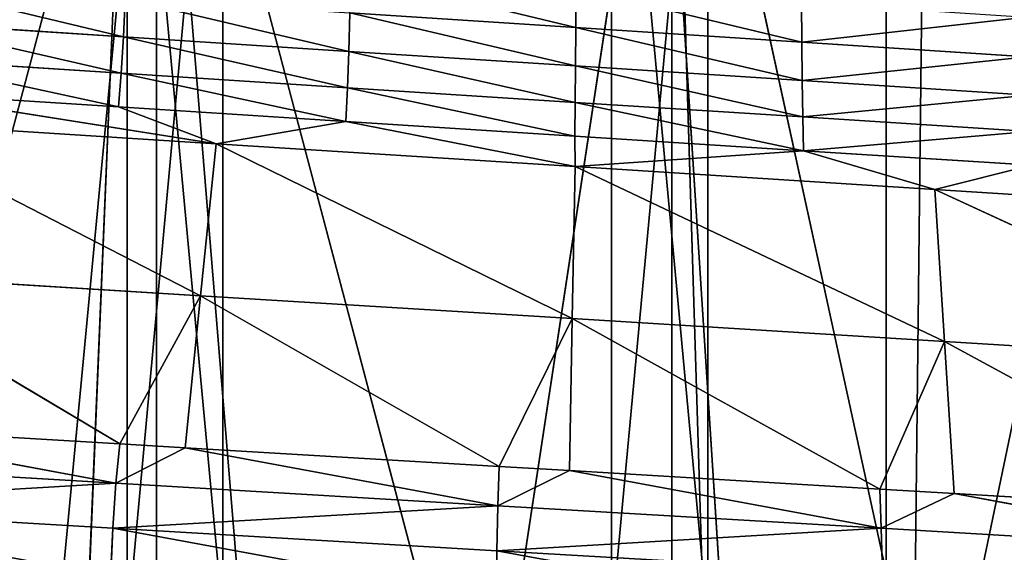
# Model space of a CAD drawing. Extents: x 1 to 183, y 3 to 451.
# Tile 221 of 256: x 85.7 to 91.85, y 348.55 to 351.87. Entities that reach past the tile are written whole.
import ezdxf

# ---------------------------------------------------------------- set-up
doc = ezdxf.new("R2010")
doc.units = 0
doc.header["$LTSCALE"] = 2.54
doc.layers.get('0').update_dxf_attribs({"color": 13, "linetype": 'CONTINUOUS'})

# ---------------------------------------------------------------- blocks, each defined once
blk = doc.blocks.new('DOZOWNIK_DO_MYD_A_FRIEGO_S')
at = {"color": 0}
for p, q in [((85.4634, 332.2193, 132.7566), (87.6843, 385.5593, 132.9211)), ((85.4634, 332.2193, 132.7566), (87.6843, 385.5593, 132.9211)), ((85.4634, 332.2193, 48.5994), (87.6843, 385.5593, 48.4349)), ((85.4634, 332.2193, 48.5994), (87.6843, 385.5593, 48.4349)), ((91.1097, 332.2193, 132.9454), (87.6843, 385.5593, 132.9211)), ((91.1097, 332.2193, 132.9454), (87.6843, 385.5593, 132.9211)), ((87.6843, 385.5593, 48.4349), (91.1097, 332.2193, 48.4106)), ((87.6843, 385.5593, 48.4349), (91.1097, 332.2193, 48.4106)), ((91.1097, 332.2193, 132.9454), (91.1097, 385.5593, 132.9454)), ((91.1097, 332.2193, 132.9454), (91.1097, 385.5593, 132.9454)), ((91.1097, 332.2193, 132.9454), (91.7089, 385.5593, 132.9211)), ((91.1097, 332.2193, 132.9454), (91.7089, 385.5593, 132.9211)), ((91.1097, 332.2193, 48.4106), (91.7089, 385.5593, 48.4349)), ((91.1097, 385.5593, 48.4106), (91.1097, 332.2193, 48.4106)), ((91.1097, 385.5593, 48.4106), (91.1097, 332.2193, 48.4106)), ((91.1097, 332.2193, 48.4106), (91.7089, 385.5593, 48.4349)), ((86.5559, 354.5713, 117.1624), (84.4336, 346.5744, 116.8236)), ((86.5559, 354.5713, 117.1624), (84.4336, 346.5744, 116.8236)), ((86.5559, 354.5713, 117.1624), (85.8073, 346.6632, 117.0629)), ((86.5559, 354.5713, 117.1624), (85.8073, 346.6632, 117.0629)), ((86.3742, 322.0593, 66.7778), (86.3742, 354.5713, 66.7778)), ((86.3742, 322.0593, 66.7778), (86.3742, 354.5713, 66.7778)), ((86.5561, 346.7116, 117.1624), (86.5559, 354.5713, 117.1624)), ((87.1978, 346.7532, 117.2307), (86.5559, 354.5713, 117.1624)), ((86.5561, 346.7116, 117.1624), (86.5559, 354.5713, 117.1624)), ((87.1978, 346.7532, 117.2307), (86.5559, 354.5713, 117.1624)), ((88.5995, 346.844, 117.3254), (86.5559, 354.5713, 117.1624)), ((88.5995, 346.844, 117.3254), (86.5559, 354.5713, 117.1624)), ((86.9709, 322.0593, 114.6536), (86.9709, 354.5713, 114.6536)), ((86.9709, 322.0593, 114.6536), (86.9709, 354.5713, 114.6536)), ((88.5995, 346.844, 117.3254), (89.7712, 354.5713, 117.3479)), ((88.5995, 346.844, 117.3254), (89.7712, 354.5713, 117.3479)), ((89.3958, 322.0593, 66.5499), (89.3958, 354.5713, 66.5499)), ((89.3958, 322.0593, 66.5499), (89.3958, 354.5713, 66.5499)), ((91.4133, 347.0266, 117.2927), (89.7712, 354.5713, 117.3479)), ((89.7712, 354.5713, 117.3479), (90.0066, 346.9353, 117.3462)), ((91.4133, 347.0266, 117.2927), (89.7712, 354.5713, 117.3479)), ((89.7712, 346.92, 117.3479), (89.7712, 354.5713, 117.3479)), ((89.7712, 346.92, 117.3479), (89.7712, 354.5713, 117.3479)), ((89.7712, 354.5713, 117.3479), (90.0066, 346.9353, 117.3462)), ((89.9973, 322.0593, 114.8061), (89.9973, 354.5713, 114.8061)), ((89.9973, 322.0593, 114.8061), (89.9973, 354.5713, 114.8061)), ((91.4133, 347.0266, 117.2927), (92.9853, 354.5713, 117.1444)), ((91.4133, 347.0266, 117.2927), (92.9853, 354.5713, 117.1444)), ((89.1723, 351.8245, 63.9472), (89.1733, 352.0728, 63.9966)), ((89.1723, 351.8245, 63.9472), (89.1733, 352.0728, 63.9966)), ((86.3503, 351.7671, 64.0703), (86.3604, 352.0068, 64.151)), ((86.3503, 351.7671, 64.0703), (86.3604, 352.0068, 64.151)), ((90.5832, 351.7331, 63.9568), (90.5816, 351.9815, 64.0061)), ((90.5832, 351.7331, 63.9568), (90.5816, 351.9815, 64.0061)), ((87.7569, 351.6761, 63.9309), (87.7628, 351.9158, 64.0121)), ((87.7569, 351.6761, 63.9309), (87.7628, 351.9158, 64.0121)), ((89.1723, 351.8245, 63.9472), (87.7628, 351.9158, 64.0121)), ((89.1723, 351.8245, 63.9472), (87.7628, 351.9158, 64.0121)), ((86.3503, 351.7671, 64.0703), (84.9567, 351.8573, 64.2829)), ((86.3503, 351.7671, 64.0703), (84.9567, 351.8573, 64.2829)), ((89.1707, 351.5847, 63.8658), (89.1723, 351.8245, 63.9472)), ((89.1707, 351.5847, 63.8658), (89.1723, 351.8245, 63.9472)), ((90.5832, 351.7331, 63.9568), (89.1723, 351.8245, 63.9472)), ((90.5832, 351.7331, 63.9568), (89.1723, 351.8245, 63.9472)), ((86.3363, 351.54, 63.9592), (86.3503, 351.7671, 64.0703)), ((86.3363, 351.54, 63.9592), (86.3503, 351.7671, 64.0703)), ((87.7569, 351.6761, 63.9309), (86.3503, 351.7671, 64.0703)), ((87.7569, 351.6761, 63.9309), (86.3503, 351.7671, 64.0703)), ((90.5832, 351.7331, 63.9568), (91.9896, 351.6423, 64.0406)), ((90.5832, 351.7331, 63.9568), (90.586, 351.4934, 63.8754)), ((90.5832, 351.7331, 63.9568), (90.586, 351.4934, 63.8754)), ((90.5832, 351.7331, 63.9568), (91.9896, 351.6423, 64.0406)), ((87.7488, 351.449, 63.8192), (87.7569, 351.6761, 63.9309)), ((87.7488, 351.449, 63.8192), (87.7569, 351.6761, 63.9309)), ((89.1707, 351.5847, 63.8658), (87.7569, 351.6761, 63.9309)), ((89.1707, 351.5847, 63.8658), (87.7569, 351.6761, 63.9309)), ((86.3363, 351.54, 63.9592), (84.9369, 351.6302, 64.1727)), ((86.3363, 351.54, 63.9592), (84.9369, 351.6302, 64.1727)), ((89.1707, 351.5847, 63.8658), (89.1685, 351.3577, 63.7539)), ((89.1707, 351.5847, 63.8658), (89.1685, 351.3577, 63.7539)), ((89.1707, 351.5847, 63.8658), (90.586, 351.4934, 63.8754)), ((89.1707, 351.5847, 63.8658), (90.586, 351.4934, 63.8754)), ((86.3187, 351.3295, 63.8196), (86.3363, 351.54, 63.9592)), ((86.3187, 351.3295, 63.8196), (86.3363, 351.54, 63.9592)), ((87.7488, 351.449, 63.8192), (86.3363, 351.54, 63.9592)), ((87.7488, 351.449, 63.8192), (86.3363, 351.54, 63.9592)), ((91.9966, 351.4025, 63.9595), (90.586, 351.4934, 63.8754)), ((91.9966, 351.4025, 63.9595), (90.586, 351.4934, 63.8754)), ((90.5897, 351.2663, 63.7635), (90.586, 351.4934, 63.8754)), ((90.5897, 351.2663, 63.7635), (90.586, 351.4934, 63.8754)), ((86.3187, 351.3295, 63.8196), (84.912, 351.4197, 64.0342)), ((84.912, 351.4197, 64.0342), (86.928, 351.099, 63.5822)), ((84.912, 351.4197, 64.0342), (86.928, 351.099, 63.5822)), ((86.3187, 351.3295, 63.8196), (84.912, 351.4197, 64.0342)), ((87.7488, 351.449, 63.8192), (87.7386, 351.2385, 63.6789)), ((87.7488, 351.449, 63.8192), (87.7386, 351.2385, 63.6789)), ((87.7488, 351.449, 63.8192), (89.1685, 351.3577, 63.7539)), ((87.7488, 351.449, 63.8192), (89.1685, 351.3577, 63.7539)), ((89.1658, 351.1472, 63.6132), (89.1685, 351.3577, 63.7539)), ((89.1658, 351.1472, 63.6132), (89.1685, 351.3577, 63.7539)), ((90.5897, 351.2663, 63.7635), (89.1685, 351.3577, 63.7539)), ((90.5897, 351.2663, 63.7635), (89.1685, 351.3577, 63.7539)), ((86.3187, 351.3295, 63.8196), (87.7386, 351.2385, 63.6789)), ((86.3187, 351.3295, 63.8196), (86.928, 351.099, 63.5822)), ((86.3187, 351.3295, 63.8196), (86.928, 351.099, 63.5822)), ((86.3187, 351.3295, 63.8196), (87.7386, 351.2385, 63.6789)), ((84.7126, 351.2402, 63.901), (86.8315, 350.1498, 62.6379)), ((84.7126, 351.2402, 63.901), (86.8315, 350.1498, 62.6379)), ((84.7126, 351.2402, 63.901), (86.928, 351.099, 63.5822)), ((84.7126, 351.2402, 63.901), (86.928, 351.099, 63.5822)), ((86.928, 351.099, 63.5822), (87.7386, 351.2385, 63.6789)), ((86.928, 351.099, 63.5822), (87.7386, 351.2385, 63.6789)), ((89.1658, 351.1472, 63.6132), (87.7386, 351.2385, 63.6789)), ((87.7386, 351.2385, 63.6789), (89.1693, 350.9564, 63.4462)), ((87.7386, 351.2385, 63.6789), (89.1693, 350.9564, 63.4462)), ((89.1658, 351.1472, 63.6132), (87.7386, 351.2385, 63.6789)), ((90.5897, 351.2663, 63.7635), (90.5943, 351.0559, 63.6229)), ((90.5897, 351.2663, 63.7635), (92.0062, 351.1755, 63.8479)), ((90.5897, 351.2663, 63.7635), (92.0062, 351.1755, 63.8479)), ((90.5897, 351.2663, 63.7635), (90.5943, 351.0559, 63.6229)), ((86.8315, 350.1498, 62.6379), (86.928, 351.099, 63.5822)), ((86.8315, 350.1498, 62.6379), (86.928, 351.099, 63.5822)), ((89.1509, 350.0072, 62.4971), (86.928, 351.099, 63.5822)), ((86.928, 351.099, 63.5822), (89.1693, 350.9564, 63.4462)), ((89.1509, 350.0072, 62.4971), (86.928, 351.099, 63.5822)), ((86.928, 351.099, 63.5822), (89.1693, 350.9564, 63.4462)), ((89.1658, 351.1472, 63.6132), (90.5943, 351.0559, 63.6229)), ((89.1658, 351.1472, 63.6132), (89.1693, 350.9564, 63.4462)), ((89.1658, 351.1472, 63.6132), (89.1693, 350.9564, 63.4462)), ((89.1658, 351.1472, 63.6132), (90.5943, 351.0559, 63.6229)), ((89.1693, 350.9564, 63.4462), (90.5943, 351.0559, 63.6229)), ((89.1693, 350.9564, 63.4462), (90.5943, 351.0559, 63.6229)), ((92.0183, 350.9649, 63.7078), (90.5943, 351.0559, 63.6229)), ((90.5943, 351.0559, 63.6229), (91.4139, 350.8139, 63.4953)), ((90.5943, 351.0559, 63.6229), (91.4139, 350.8139, 63.4953)), ((92.0183, 350.9649, 63.7078), (90.5943, 351.0559, 63.6229)), ((89.1509, 350.0072, 62.4971), (89.1693, 350.9564, 63.4462)), ((89.1509, 350.0072, 62.4971), (89.1693, 350.9564, 63.4462)), ((89.1693, 350.9564, 63.4462), (91.4737, 349.8646, 62.548)), ((89.1693, 350.9564, 63.4462), (91.4737, 349.8646, 62.548)), ((89.1693, 350.9564, 63.4462), (91.4139, 350.8139, 63.4953)), ((89.1693, 350.9564, 63.4462), (91.4139, 350.8139, 63.4953)), ((92.0183, 350.9649, 63.7078), (91.4139, 350.8139, 63.4953)), ((92.0183, 350.9649, 63.7078), (91.4139, 350.8139, 63.4953)), ((93.7764, 349.7236, 62.7887), (91.4139, 350.8139, 63.4953)), ((91.4139, 350.8139, 63.4953), (93.639, 350.6728, 63.7279)), ((91.4737, 349.8646, 62.548), (91.4139, 350.8139, 63.4953)), ((93.7764, 349.7236, 62.7887), (91.4139, 350.8139, 63.4953)), ((91.4737, 349.8646, 62.548), (91.4139, 350.8139, 63.4953)), ((91.4139, 350.8139, 63.4953), (93.639, 350.6728, 63.7279)), ((86.8315, 350.1498, 62.6379), (84.5389, 350.291, 62.9678)), ((84.5389, 350.291, 62.9678), (86.3269, 349.2248, 61.7382)), ((84.5389, 350.291, 62.9678), (86.3269, 349.2248, 61.7382)), ((86.8315, 350.1498, 62.6379), (84.5389, 350.291, 62.9678)), ((86.8315, 350.1498, 62.6379), (86.3269, 349.2248, 61.7382)), ((86.8315, 350.1498, 62.6379), (86.3269, 349.2248, 61.7382)), ((86.8315, 350.1498, 62.6379), (86.735, 349.2005, 61.6935)), ((86.8315, 350.1498, 62.6379), (86.735, 349.2005, 61.6935)), ((88.694, 349.084, 61.5599), (86.8315, 350.1498, 62.6379)), ((86.8315, 350.1498, 62.6379), (89.1509, 350.0072, 62.4971)), ((86.8315, 350.1498, 62.6379), (89.1509, 350.0072, 62.4971)), ((88.694, 349.084, 61.5599), (86.8315, 350.1498, 62.6379)), ((88.694, 349.084, 61.5599), (89.1509, 350.0072, 62.4971)), ((88.694, 349.084, 61.5599), (89.1509, 350.0072, 62.4971)), ((89.1325, 349.0579, 61.5481), (89.1509, 350.0072, 62.4971)), ((89.1325, 349.0579, 61.5481), (89.1509, 350.0072, 62.4971)), ((91.4737, 349.8646, 62.548), (89.1509, 350.0072, 62.4971)), ((89.1509, 350.0072, 62.4971), (91.0689, 348.9429, 61.575)), ((89.1509, 350.0072, 62.4971), (91.0689, 348.9429, 61.575)), ((91.4737, 349.8646, 62.548), (89.1509, 350.0072, 62.4971)), ((91.4737, 349.8646, 62.548), (91.0689, 348.9429, 61.575)), ((91.4737, 349.8646, 62.548), (91.0689, 348.9429, 61.575)), ((93.428, 348.8031, 61.7826), (91.4737, 349.8646, 62.548)), ((91.4737, 349.8646, 62.548), (93.7764, 349.7236, 62.7887)), ((91.4737, 349.8646, 62.548), (93.7764, 349.7236, 62.7887)), ((91.4737, 349.8646, 62.548), (91.5336, 348.9154, 61.6006)), ((91.4737, 349.8646, 62.548), (91.5336, 348.9154, 61.6006)), ((93.428, 348.8031, 61.7826), (91.4737, 349.8646, 62.548)), ((84.3652, 349.3417, 62.0346), (86.3029, 348.9799, 61.5322)), ((84.3652, 349.3417, 62.0346), (86.3029, 348.9799, 61.5322)), ((84.3652, 349.3417, 62.0346), (86.3269, 349.2248, 61.7382)), ((84.3652, 349.3417, 62.0346), (86.3269, 349.2248, 61.7382)), ((86.3029, 348.9799, 61.5322), (86.3269, 349.2248, 61.7382)), ((86.3029, 348.9799, 61.5322), (86.3269, 349.2248, 61.7382)), ((86.735, 349.2005, 61.6935), (86.3029, 348.9799, 61.5322)), ((86.735, 349.2005, 61.6935), (86.3029, 348.9799, 61.5322)), ((86.3269, 349.2248, 61.7382), (86.735, 349.2005, 61.6935)), ((86.3269, 349.2248, 61.7382), (86.735, 349.2005, 61.6935)), ((86.735, 349.2005, 61.6935), (88.694, 349.084, 61.5599)), ((88.6869, 348.8391, 61.3527), (86.735, 349.2005, 61.6935)), ((88.6869, 348.8391, 61.3527), (86.735, 349.2005, 61.6935)), ((86.735, 349.2005, 61.6935), (88.694, 349.084, 61.5599)), ((83.9503, 349.1192, 61.9035), (86.3029, 348.9799, 61.5322)), ((83.9503, 349.1192, 61.9035), (86.3029, 348.9799, 61.5322)), ((88.694, 349.084, 61.5599), (88.6869, 348.8391, 61.3527)), ((88.694, 349.084, 61.5599), (88.6869, 348.8391, 61.3527)), ((88.694, 349.084, 61.5599), (89.1325, 349.0579, 61.5481)), ((88.694, 349.084, 61.5599), (89.1325, 349.0579, 61.5481)), ((89.1325, 349.0579, 61.5481), (88.6869, 348.8391, 61.3527)), ((89.1325, 349.0579, 61.5481), (88.6869, 348.8391, 61.3527)), ((89.1325, 349.0579, 61.5481), (91.0787, 348.698, 61.3679)), ((89.1325, 349.0579, 61.5481), (91.0787, 348.698, 61.3679)), ((89.1325, 349.0579, 61.5481), (91.0689, 348.9429, 61.575)), ((89.1325, 349.0579, 61.5481), (91.0689, 348.9429, 61.575)), ((83.9177, 348.8382, 61.7402), (86.3029, 348.9799, 61.5322)), ((83.9177, 348.8382, 61.7402), (86.3029, 348.9799, 61.5322)), ((86.2837, 348.699, 61.3669), (86.3029, 348.9799, 61.5322)), ((86.2837, 348.699, 61.3669), (86.3029, 348.9799, 61.5322)), ((88.6869, 348.8391, 61.3527), (86.3029, 348.9799, 61.5322)), ((88.6869, 348.8391, 61.3527), (86.3029, 348.9799, 61.5322)), ((91.0787, 348.698, 61.3679), (91.0689, 348.9429, 61.575)), ((91.0689, 348.9429, 61.575), (91.5336, 348.9154, 61.6006)), ((91.0787, 348.698, 61.3679), (91.0689, 348.9429, 61.575)), ((91.0689, 348.9429, 61.575), (91.5336, 348.9154, 61.6006)), ((91.5336, 348.9154, 61.6006), (91.0787, 348.698, 61.3679)), ((91.5336, 348.9154, 61.6006), (91.0787, 348.698, 61.3679)), ((91.5336, 348.9154, 61.6006), (93.428, 348.8031, 61.7826)), ((93.4545, 348.5582, 61.577), (91.5336, 348.9154, 61.6006)), ((93.4545, 348.5582, 61.577), (91.5336, 348.9154, 61.6006)), ((91.5336, 348.9154, 61.6006), (93.428, 348.8031, 61.7826)), ((86.2837, 348.699, 61.3669), (83.9177, 348.8382, 61.7402)), ((86.2837, 348.699, 61.3669), (83.9177, 348.8382, 61.7402)), ((88.6869, 348.8391, 61.3527), (86.2837, 348.699, 61.3669)), ((88.6869, 348.8391, 61.3527), (86.2837, 348.699, 61.3669)), ((88.6869, 348.8391, 61.3527), (88.6811, 348.5581, 61.1863)), ((88.6869, 348.8391, 61.3527), (88.6811, 348.5581, 61.1863)), ((88.6869, 348.8391, 61.3527), (91.0787, 348.698, 61.3679)), ((88.6869, 348.8391, 61.3527), (91.0787, 348.698, 61.3679)), ((86.2837, 348.699, 61.3669), (86.2703, 348.3984, 61.252)), ((86.2837, 348.699, 61.3669), (86.2703, 348.3984, 61.252)), ((86.2837, 348.699, 61.3669), (88.6811, 348.5581, 61.1863)), ((86.2837, 348.699, 61.3669), (88.6811, 348.5581, 61.1863)), ((88.6811, 348.5581, 61.1863), (91.0787, 348.698, 61.3679)), ((88.6811, 348.5581, 61.1863), (91.0787, 348.698, 61.3679)), ((93.4545, 348.5582, 61.577), (91.0787, 348.698, 61.3679)), ((93.4545, 348.5582, 61.577), (91.0787, 348.698, 61.3679)), ((91.0865, 348.4171, 61.2016), (91.0787, 348.698, 61.3679)), ((91.0865, 348.4171, 61.2016), (91.0787, 348.698, 61.3679)), ((88.6772, 348.2576, 61.0708), (88.6811, 348.5581, 61.1863)), ((88.6772, 348.2576, 61.0708), (88.6811, 348.5581, 61.1863)), ((91.0865, 348.4171, 61.2016), (88.6811, 348.5581, 61.1863)), ((91.0865, 348.4171, 61.2016), (88.6811, 348.5581, 61.1863))]:
    blk.add_line(p, q, dxfattribs=at)
mesh = blk.add_polyface(dxfattribs=at)
corners = [(87.6843, 385.5593, 132.9211), (85.4634, 385.5593, 132.7566), (85.4634, 332.2193, 132.7566)]
mesh.append_faces([[corners[k] for k in face] for face in [(0, 1, 2)]], dxfattribs={"color": 0})
mesh = blk.add_polyface(dxfattribs=at)
corners = [(91.1097, 332.2193, 132.9454), (87.6843, 385.5593, 132.9211), (85.4634, 332.2193, 132.7566)]
mesh.append_faces([[corners[k] for k in face] for face in [(0, 1, 2)]], dxfattribs={"color": 0})
mesh = blk.add_polyface(dxfattribs=at)
corners = [(91.1097, 332.2193, 48.4106), (85.4634, 332.2193, 48.5994), (87.6843, 385.5593, 48.4349)]
mesh.append_faces([[corners[k] for k in face] for face in [(0, 1, 2)]], dxfattribs={"color": 0})
mesh = blk.add_polyface(dxfattribs=at)
corners = [(87.6843, 385.5593, 48.4349), (85.4634, 332.2193, 48.5994), (85.4634, 385.5593, 48.5994)]
mesh.append_faces([[corners[k] for k in face] for face in [(0, 1, 2)]], dxfattribs={"color": 0})
mesh = blk.add_polyface(dxfattribs=at)
corners = [(91.1097, 385.5593, 132.9454), (87.6843, 385.5593, 132.9211), (91.1097, 332.2193, 132.9454)]
mesh.append_faces([[corners[k] for k in face] for face in [(0, 1, 2)]], dxfattribs={"color": 0})
mesh = blk.add_polyface(dxfattribs=at)
corners = [(91.1097, 332.2193, 48.4106), (87.6843, 385.5593, 48.4349), (91.1097, 385.5593, 48.4106)]
mesh.append_faces([[corners[k] for k in face] for face in [(0, 1, 2)]], dxfattribs={"color": 0})
mesh = blk.add_polyface(dxfattribs=at)
corners = [(91.7089, 385.5593, 132.9211), (91.1097, 385.5593, 132.9454), (91.1097, 332.2193, 132.9454)]
mesh.append_faces([[corners[k] for k in face] for face in [(0, 1, 2)]], dxfattribs={"color": 0})
mesh = blk.add_polyface(dxfattribs=at)
corners = [(96.7308, 332.2193, 132.3799), (91.7089, 385.5593, 132.9211), (91.1097, 332.2193, 132.9454)]
mesh.append_faces([[corners[k] for k in face] for face in [(0, 1, 2)]], dxfattribs={"color": 0})
mesh = blk.add_polyface(dxfattribs=at)
corners = [(96.7308, 332.2193, 48.9761), (91.1097, 332.2193, 48.4106), (95.7152, 385.5593, 48.8175)]
mesh.append_faces([[corners[k] for k in face] for face in [(0, 1, 2)]], dxfattribs={"color": 0})
mesh = blk.add_polyface(dxfattribs=at)
corners = [(95.7152, 385.5593, 48.8175), (91.1097, 332.2193, 48.4106), (91.7089, 385.5593, 48.4349)]
mesh.append_faces([[corners[k] for k in face] for face in [(0, 1, 2)]], dxfattribs={"color": 0})
mesh = blk.add_polyface(dxfattribs=at)
corners = [(91.7089, 385.5593, 48.4349), (91.1097, 332.2193, 48.4106), (91.1097, 385.5593, 48.4106)]
mesh.append_faces([[corners[k] for k in face] for face in [(0, 1, 2)]], dxfattribs={"color": 0})
mesh = blk.add_polyface(dxfattribs=at)
corners = [(96.7308, 332.2193, 132.3799), (95.7152, 385.5593, 132.5385), (91.7089, 385.5593, 132.9211)]
mesh.append_faces([[corners[k] for k in face] for face in [(0, 1, 2)]], dxfattribs={"color": 0})
mesh = blk.add_polyface(dxfattribs=at)
corners = [(86.5559, 354.5713, 117.1624), (83.3865, 354.5713, 116.5908), (84.4336, 346.5744, 116.8236)]
mesh.append_faces([[corners[k] for k in face] for face in [(0, 1, 2)]], dxfattribs={"color": 0})
mesh = blk.add_polyface(dxfattribs=at)
corners = [(86.3742, 322.0593, 66.7778), (83.4049, 354.5713, 67.3827), (83.4049, 322.0593, 67.3827), (86.3742, 354.5713, 66.7778)]
mesh.append_faces([[corners[k] for k in face] for face in [(0, 1, 2), (1, 0, 3)]], dxfattribs={"vtx0": -1, "color": 0})
mesh = blk.add_polyface(dxfattribs=at)
corners = [(86.9709, 354.5713, 114.6536), (83.9874, 322.0593, 114.1229), (83.9874, 354.5713, 114.1229), (86.9709, 322.0593, 114.6536)]
mesh.append_faces([[corners[k] for k in face] for face in [(0, 1, 2), (1, 0, 3)]], dxfattribs={"vtx0": -1, "color": 0})
mesh = blk.add_polyface(dxfattribs=at)
corners = [(86.5559, 354.5713, 117.1624), (84.4336, 346.5744, 116.8236), (85.8073, 346.6632, 117.0629)]
mesh.append_faces([[corners[k] for k in face] for face in [(0, 1, 2)]], dxfattribs={"color": 0})
mesh = blk.add_polyface(dxfattribs=at)
corners = [(86.5561, 346.7116, 117.1624), (86.5559, 354.5713, 117.1624), (85.8073, 346.6632, 117.0629)]
mesh.append_faces([[corners[k] for k in face] for face in [(0, 1, 2)]], dxfattribs={"color": 0})
mesh = blk.add_polyface(dxfattribs=at)
corners = [(89.3958, 322.0593, 66.5499), (86.3742, 354.5713, 66.7778), (86.3742, 322.0593, 66.7778), (89.3958, 354.5713, 66.5499)]
mesh.append_faces([[corners[k] for k in face] for face in [(0, 1, 2), (1, 0, 3)]], dxfattribs={"vtx0": -1, "color": 0})
mesh = blk.add_polyface(dxfattribs=at)
corners = [(87.1978, 346.7532, 117.2307), (86.5559, 354.5713, 117.1624), (86.5561, 346.7116, 117.1624)]
mesh.append_faces([[corners[k] for k in face] for face in [(0, 1, 2)]], dxfattribs={"color": 0})
mesh = blk.add_polyface(dxfattribs=at)
corners = [(88.5995, 346.844, 117.3254), (86.5559, 354.5713, 117.1624), (87.1978, 346.7532, 117.2307)]
mesh.append_faces([[corners[k] for k in face] for face in [(0, 1, 2)]], dxfattribs={"color": 0})
mesh = blk.add_polyface(dxfattribs=at)
corners = [(89.7712, 354.5713, 117.3479), (86.5559, 354.5713, 117.1624), (88.5995, 346.844, 117.3254)]
mesh.append_faces([[corners[k] for k in face] for face in [(0, 1, 2)]], dxfattribs={"color": 0})
mesh = blk.add_polyface(dxfattribs=at)
corners = [(89.9973, 354.5713, 114.8061), (86.9709, 322.0593, 114.6536), (86.9709, 354.5713, 114.6536), (89.9973, 322.0593, 114.8061)]
mesh.append_faces([[corners[k] for k in face] for face in [(0, 1, 2), (1, 0, 3)]], dxfattribs={"vtx0": -1, "color": 0})
mesh = blk.add_polyface(dxfattribs=at)
corners = [(89.7712, 346.92, 117.3479), (89.7712, 354.5713, 117.3479), (88.5995, 346.844, 117.3254)]
mesh.append_faces([[corners[k] for k in face] for face in [(0, 1, 2)]], dxfattribs={"color": 0})
mesh = blk.add_polyface(dxfattribs=at)
corners = [(92.4223, 322.0593, 66.7024), (89.3958, 354.5713, 66.5499), (89.3958, 322.0593, 66.5499), (92.4223, 354.5713, 66.7024)]
mesh.append_faces([[corners[k] for k in face] for face in [(0, 1, 2), (1, 0, 3)]], dxfattribs={"vtx0": -1, "color": 0})
mesh = blk.add_polyface(dxfattribs=at)
corners = [(91.4133, 347.0266, 117.2927), (89.7712, 354.5713, 117.3479), (90.0066, 346.9353, 117.3462)]
mesh.append_faces([[corners[k] for k in face] for face in [(0, 1, 2)]], dxfattribs={"color": 0})
mesh = blk.add_polyface(dxfattribs=at)
corners = [(92.9853, 354.5713, 117.1444), (89.7712, 354.5713, 117.3479), (91.4133, 347.0266, 117.2927)]
mesh.append_faces([[corners[k] for k in face] for face in [(0, 1, 2)]], dxfattribs={"color": 0})
mesh = blk.add_polyface(dxfattribs=at)
corners = [(90.0066, 346.9353, 117.3462), (89.7712, 354.5713, 117.3479), (89.7712, 346.92, 117.3479)]
mesh.append_faces([[corners[k] for k in face] for face in [(0, 1, 2)]], dxfattribs={"color": 0})
mesh = blk.add_polyface(dxfattribs=at)
corners = [(93.019, 354.5713, 114.5782), (89.9973, 322.0593, 114.8061), (89.9973, 354.5713, 114.8061), (93.019, 322.0593, 114.5782)]
mesh.append_faces([[corners[k] for k in face] for face in [(0, 1, 2), (1, 0, 3)]], dxfattribs={"vtx0": -1, "color": 0})
mesh = blk.add_polyface(dxfattribs=at)
corners = [(92.9853, 354.5713, 117.1444), (91.4133, 347.0266, 117.2927), (92.8137, 347.1177, 117.1652)]
mesh.append_faces([[corners[k] for k in face] for face in [(0, 1, 2)]], dxfattribs={"color": 0})
mesh = blk.add_polyface(dxfattribs=at)
corners = [(87.7663, 352.1641, 64.0613), (89.1723, 351.8245, 63.9472), (87.7628, 351.9158, 64.0121), (89.1733, 352.0728, 63.9966)]
mesh.append_faces([[corners[k] for k in face] for face in [(0, 1, 2), (1, 0, 3)]], dxfattribs={"vtx0": -1, "color": 0})
mesh = blk.add_polyface(dxfattribs=at)
corners = [(84.971, 352.097, 64.363), (86.3503, 351.7671, 64.0703), (84.9567, 351.8573, 64.2829), (86.3604, 352.0068, 64.151)]
mesh.append_faces([[corners[k] for k in face] for face in [(0, 1, 2), (1, 0, 3)]], dxfattribs={"vtx0": -1, "color": 0})
mesh = blk.add_polyface(dxfattribs=at)
corners = [(89.1733, 352.0728, 63.9966), (90.5832, 351.7331, 63.9568), (89.1723, 351.8245, 63.9472), (90.5816, 351.9815, 64.0061)]
mesh.append_faces([[corners[k] for k in face] for face in [(0, 1, 2), (1, 0, 3)]], dxfattribs={"vtx0": -1, "color": 0})
mesh = blk.add_polyface(dxfattribs=at)
corners = [(86.3604, 352.0068, 64.151), (87.7569, 351.6761, 63.9309), (86.3503, 351.7671, 64.0703), (87.7628, 351.9158, 64.0121)]
mesh.append_faces([[corners[k] for k in face] for face in [(0, 1, 2), (1, 0, 3)]], dxfattribs={"vtx0": -1, "color": 0})
mesh = blk.add_polyface(dxfattribs=at)
corners = [(91.9854, 351.8906, 64.0898), (90.5832, 351.7331, 63.9568), (90.5816, 351.9815, 64.0061), (91.9896, 351.6423, 64.0406)]
mesh.append_faces([[corners[k] for k in face] for face in [(0, 1, 2), (1, 0, 3)]], dxfattribs={"vtx0": -1, "color": 0})
mesh = blk.add_polyface(dxfattribs=at)
corners = [(87.7628, 351.9158, 64.0121), (89.1707, 351.5847, 63.8658), (87.7569, 351.6761, 63.9309), (89.1723, 351.8245, 63.9472)]
mesh.append_faces([[corners[k] for k in face] for face in [(0, 1, 2), (1, 0, 3)]], dxfattribs={"vtx0": -1, "color": 0})
mesh = blk.add_polyface(dxfattribs=at)
corners = [(84.9567, 351.8573, 64.2829), (86.3363, 351.54, 63.9592), (84.9369, 351.6302, 64.1727), (86.3503, 351.7671, 64.0703)]
mesh.append_faces([[corners[k] for k in face] for face in [(0, 1, 2), (1, 0, 3)]], dxfattribs={"vtx0": -1, "color": 0})
mesh = blk.add_polyface(dxfattribs=at)
corners = [(89.1723, 351.8245, 63.9472), (90.586, 351.4934, 63.8754), (89.1707, 351.5847, 63.8658), (90.5832, 351.7331, 63.9568)]
mesh.append_faces([[corners[k] for k in face] for face in [(0, 1, 2), (1, 0, 3)]], dxfattribs={"vtx0": -1, "color": 0})
mesh = blk.add_polyface(dxfattribs=at)
corners = [(86.3503, 351.7671, 64.0703), (87.7488, 351.449, 63.8192), (86.3363, 351.54, 63.9592), (87.7569, 351.6761, 63.9309)]
mesh.append_faces([[corners[k] for k in face] for face in [(0, 1, 2), (1, 0, 3)]], dxfattribs={"vtx0": -1, "color": 0})
mesh = blk.add_polyface(dxfattribs=at)
corners = [(91.9896, 351.6423, 64.0406), (90.586, 351.4934, 63.8754), (90.5832, 351.7331, 63.9568), (91.9966, 351.4025, 63.9595)]
mesh.append_faces([[corners[k] for k in face] for face in [(0, 1, 2), (1, 0, 3)]], dxfattribs={"vtx0": -1, "color": 0})
mesh = blk.add_polyface(dxfattribs=at)
corners = [(87.7569, 351.6761, 63.9309), (89.1685, 351.3577, 63.7539), (87.7488, 351.449, 63.8192), (89.1707, 351.5847, 63.8658)]
mesh.append_faces([[corners[k] for k in face] for face in [(0, 1, 2), (1, 0, 3)]], dxfattribs={"vtx0": -1, "color": 0})
mesh = blk.add_polyface(dxfattribs=at)
corners = [(84.9369, 351.6302, 64.1727), (86.3187, 351.3295, 63.8196), (84.912, 351.4197, 64.0342), (86.3363, 351.54, 63.9592)]
mesh.append_faces([[corners[k] for k in face] for face in [(0, 1, 2), (1, 0, 3)]], dxfattribs={"vtx0": -1, "color": 0})
mesh = blk.add_polyface(dxfattribs=at)
corners = [(89.1707, 351.5847, 63.8658), (90.5897, 351.2663, 63.7635), (89.1685, 351.3577, 63.7539), (90.586, 351.4934, 63.8754)]
mesh.append_faces([[corners[k] for k in face] for face in [(0, 1, 2), (1, 0, 3)]], dxfattribs={"vtx0": -1, "color": 0})
mesh = blk.add_polyface(dxfattribs=at)
corners = [(86.3363, 351.54, 63.9592), (87.7386, 351.2385, 63.6789), (86.3187, 351.3295, 63.8196), (87.7488, 351.449, 63.8192)]
mesh.append_faces([[corners[k] for k in face] for face in [(0, 1, 2), (1, 0, 3)]], dxfattribs={"vtx0": -1, "color": 0})
mesh = blk.add_polyface(dxfattribs=at)
corners = [(91.9966, 351.4025, 63.9595), (90.5897, 351.2663, 63.7635), (90.586, 351.4934, 63.8754), (92.0062, 351.1755, 63.8479)]
mesh.append_faces([[corners[k] for k in face] for face in [(0, 1, 2), (1, 0, 3)]], dxfattribs={"vtx0": -1, "color": 0})
mesh = blk.add_polyface(dxfattribs=at)
corners = [(86.928, 351.099, 63.5822), (84.7126, 351.2402, 63.901), (84.912, 351.4197, 64.0342)]
mesh.append_faces([[corners[k] for k in face] for face in [(0, 1, 2)]], dxfattribs={"color": 0})
mesh = blk.add_polyface(dxfattribs=at)
corners = [(86.928, 351.099, 63.5822), (84.912, 351.4197, 64.0342), (86.3187, 351.3295, 63.8196)]
mesh.append_faces([[corners[k] for k in face] for face in [(0, 1, 2)]], dxfattribs={"color": 0})
mesh = blk.add_polyface(dxfattribs=at)
corners = [(87.7488, 351.449, 63.8192), (89.1658, 351.1472, 63.6132), (87.7386, 351.2385, 63.6789), (89.1685, 351.3577, 63.7539)]
mesh.append_faces([[corners[k] for k in face] for face in [(0, 1, 2), (1, 0, 3)]], dxfattribs={"vtx0": -1, "color": 0})
mesh = blk.add_polyface(dxfattribs=at)
corners = [(89.1685, 351.3577, 63.7539), (90.5943, 351.0559, 63.6229), (89.1658, 351.1472, 63.6132), (90.5897, 351.2663, 63.7635)]
mesh.append_faces([[corners[k] for k in face] for face in [(0, 1, 2), (1, 0, 3)]], dxfattribs={"vtx0": -1, "color": 0})
mesh = blk.add_polyface(dxfattribs=at)
corners = [(87.7386, 351.2385, 63.6789), (86.928, 351.099, 63.5822), (86.3187, 351.3295, 63.8196)]
mesh.append_faces([[corners[k] for k in face] for face in [(0, 1, 2)]], dxfattribs={"color": 0})
mesh = blk.add_polyface(dxfattribs=at)
corners = [(86.8315, 350.1498, 62.6379), (84.5389, 350.291, 62.9678), (84.7126, 351.2402, 63.901)]
mesh.append_faces([[corners[k] for k in face] for face in [(0, 1, 2)]], dxfattribs={"color": 0})
mesh = blk.add_polyface(dxfattribs=at)
corners = [(84.7126, 351.2402, 63.901), (86.928, 351.099, 63.5822), (86.8315, 350.1498, 62.6379)]
mesh.append_faces([[corners[k] for k in face] for face in [(0, 1, 2)]], dxfattribs={"color": 0})
mesh = blk.add_polyface(dxfattribs=at)
corners = [(89.1693, 350.9564, 63.4462), (86.928, 351.099, 63.5822), (87.7386, 351.2385, 63.6789)]
mesh.append_faces([[corners[k] for k in face] for face in [(0, 1, 2)]], dxfattribs={"color": 0})
mesh = blk.add_polyface(dxfattribs=at)
corners = [(89.1693, 350.9564, 63.4462), (87.7386, 351.2385, 63.6789), (89.1658, 351.1472, 63.6132)]
mesh.append_faces([[corners[k] for k in face] for face in [(0, 1, 2)]], dxfattribs={"color": 0})
mesh = blk.add_polyface(dxfattribs=at)
corners = [(92.0062, 351.1755, 63.8479), (90.5943, 351.0559, 63.6229), (90.5897, 351.2663, 63.7635), (92.0183, 350.9649, 63.7078)]
mesh.append_faces([[corners[k] for k in face] for face in [(0, 1, 2), (1, 0, 3)]], dxfattribs={"vtx0": -1, "color": 0})
mesh = blk.add_polyface(dxfattribs=at)
corners = [(89.1509, 350.0072, 62.4971), (86.8315, 350.1498, 62.6379), (86.928, 351.099, 63.5822)]
mesh.append_faces([[corners[k] for k in face] for face in [(0, 1, 2)]], dxfattribs={"color": 0})
mesh = blk.add_polyface(dxfattribs=at)
corners = [(89.1693, 350.9564, 63.4462), (89.1509, 350.0072, 62.4971), (86.928, 351.099, 63.5822)]
mesh.append_faces([[corners[k] for k in face] for face in [(0, 1, 2)]], dxfattribs={"color": 0})
mesh = blk.add_polyface(dxfattribs=at)
corners = [(90.5943, 351.0559, 63.6229), (89.1693, 350.9564, 63.4462), (89.1658, 351.1472, 63.6132)]
mesh.append_faces([[corners[k] for k in face] for face in [(0, 1, 2)]], dxfattribs={"color": 0})
mesh = blk.add_polyface(dxfattribs=at)
corners = [(91.4139, 350.8139, 63.4953), (89.1693, 350.9564, 63.4462), (90.5943, 351.0559, 63.6229)]
mesh.append_faces([[corners[k] for k in face] for face in [(0, 1, 2)]], dxfattribs={"color": 0})
mesh = blk.add_polyface(dxfattribs=at)
corners = [(92.0183, 350.9649, 63.7078), (91.4139, 350.8139, 63.4953), (90.5943, 351.0559, 63.6229)]
mesh.append_faces([[corners[k] for k in face] for face in [(0, 1, 2)]], dxfattribs={"color": 0})
mesh = blk.add_polyface(dxfattribs=at)
corners = [(91.4737, 349.8646, 62.548), (89.1509, 350.0072, 62.4971), (89.1693, 350.9564, 63.4462)]
mesh.append_faces([[corners[k] for k in face] for face in [(0, 1, 2)]], dxfattribs={"color": 0})
mesh = blk.add_polyface(dxfattribs=at)
corners = [(91.4139, 350.8139, 63.4953), (91.4737, 349.8646, 62.548), (89.1693, 350.9564, 63.4462)]
mesh.append_faces([[corners[k] for k in face] for face in [(0, 1, 2)]], dxfattribs={"color": 0})
mesh = blk.add_polyface(dxfattribs=at)
corners = [(93.639, 350.6728, 63.7279), (91.4139, 350.8139, 63.4953), (92.0183, 350.9649, 63.7078)]
mesh.append_faces([[corners[k] for k in face] for face in [(0, 1, 2)]], dxfattribs={"color": 0})
mesh = blk.add_polyface(dxfattribs=at)
corners = [(93.639, 350.6728, 63.7279), (93.7764, 349.7236, 62.7887), (91.4139, 350.8139, 63.4953)]
mesh.append_faces([[corners[k] for k in face] for face in [(0, 1, 2)]], dxfattribs={"color": 0})
mesh = blk.add_polyface(dxfattribs=at)
corners = [(91.4139, 350.8139, 63.4953), (93.7764, 349.7236, 62.7887), (91.4737, 349.8646, 62.548)]
mesh.append_faces([[corners[k] for k in face] for face in [(0, 1, 2)]], dxfattribs={"color": 0})
mesh = blk.add_polyface(dxfattribs=at)
corners = [(86.3269, 349.2248, 61.7382), (84.3652, 349.3417, 62.0346), (84.5389, 350.291, 62.9678)]
mesh.append_faces([[corners[k] for k in face] for face in [(0, 1, 2)]], dxfattribs={"color": 0})
mesh = blk.add_polyface(dxfattribs=at)
corners = [(84.5389, 350.291, 62.9678), (86.8315, 350.1498, 62.6379), (86.3269, 349.2248, 61.7382)]
mesh.append_faces([[corners[k] for k in face] for face in [(0, 1, 2)]], dxfattribs={"color": 0})
mesh = blk.add_polyface(dxfattribs=at)
corners = [(86.8315, 350.1498, 62.6379), (86.735, 349.2005, 61.6935), (86.3269, 349.2248, 61.7382)]
mesh.append_faces([[corners[k] for k in face] for face in [(0, 1, 2)]], dxfattribs={"color": 0})
mesh = blk.add_polyface(dxfattribs=at)
corners = [(88.694, 349.084, 61.5599), (86.735, 349.2005, 61.6935), (86.8315, 350.1498, 62.6379)]
mesh.append_faces([[corners[k] for k in face] for face in [(0, 1, 2)]], dxfattribs={"color": 0})
mesh = blk.add_polyface(dxfattribs=at)
corners = [(86.8315, 350.1498, 62.6379), (89.1509, 350.0072, 62.4971), (88.694, 349.084, 61.5599)]
mesh.append_faces([[corners[k] for k in face] for face in [(0, 1, 2)]], dxfattribs={"color": 0})
mesh = blk.add_polyface(dxfattribs=at)
corners = [(89.1509, 350.0072, 62.4971), (89.1325, 349.0579, 61.5481), (88.694, 349.084, 61.5599)]
mesh.append_faces([[corners[k] for k in face] for face in [(0, 1, 2)]], dxfattribs={"color": 0})
mesh = blk.add_polyface(dxfattribs=at)
corners = [(91.0689, 348.9429, 61.575), (89.1325, 349.0579, 61.5481), (89.1509, 350.0072, 62.4971)]
mesh.append_faces([[corners[k] for k in face] for face in [(0, 1, 2)]], dxfattribs={"color": 0})
mesh = blk.add_polyface(dxfattribs=at)
corners = [(91.4737, 349.8646, 62.548), (91.0689, 348.9429, 61.575), (89.1509, 350.0072, 62.4971)]
mesh.append_faces([[corners[k] for k in face] for face in [(0, 1, 2)]], dxfattribs={"color": 0})
mesh = blk.add_polyface(dxfattribs=at)
corners = [(91.4737, 349.8646, 62.548), (91.5336, 348.9154, 61.6006), (91.0689, 348.9429, 61.575)]
mesh.append_faces([[corners[k] for k in face] for face in [(0, 1, 2)]], dxfattribs={"color": 0})
mesh = blk.add_polyface(dxfattribs=at)
corners = [(93.7764, 349.7236, 62.7887), (93.428, 348.8031, 61.7826), (91.4737, 349.8646, 62.548)]
mesh.append_faces([[corners[k] for k in face] for face in [(0, 1, 2)]], dxfattribs={"color": 0})
mesh = blk.add_polyface(dxfattribs=at)
corners = [(91.4737, 349.8646, 62.548), (93.428, 348.8031, 61.7826), (91.5336, 348.9154, 61.6006)]
mesh.append_faces([[corners[k] for k in face] for face in [(0, 1, 2)]], dxfattribs={"color": 0})
mesh = blk.add_polyface(dxfattribs=at)
corners = [(86.3029, 348.9799, 61.5322), (83.9503, 349.1192, 61.9035), (84.3652, 349.3417, 62.0346)]
mesh.append_faces([[corners[k] for k in face] for face in [(0, 1, 2)]], dxfattribs={"color": 0})
mesh = blk.add_polyface(dxfattribs=at)
corners = [(86.3269, 349.2248, 61.7382), (86.3029, 348.9799, 61.5322), (84.3652, 349.3417, 62.0346)]
mesh.append_faces([[corners[k] for k in face] for face in [(0, 1, 2)]], dxfattribs={"color": 0})
mesh = blk.add_polyface(dxfattribs=at)
corners = [(86.735, 349.2005, 61.6935), (86.3029, 348.9799, 61.5322), (86.3269, 349.2248, 61.7382)]
mesh.append_faces([[corners[k] for k in face] for face in [(0, 1, 2)]], dxfattribs={"color": 0})
mesh = blk.add_polyface(dxfattribs=at)
corners = [(88.6869, 348.8391, 61.3527), (86.3029, 348.9799, 61.5322), (86.735, 349.2005, 61.6935)]
mesh.append_faces([[corners[k] for k in face] for face in [(0, 1, 2)]], dxfattribs={"color": 0})
mesh = blk.add_polyface(dxfattribs=at)
corners = [(88.694, 349.084, 61.5599), (88.6869, 348.8391, 61.3527), (86.735, 349.2005, 61.6935)]
mesh.append_faces([[corners[k] for k in face] for face in [(0, 1, 2)]], dxfattribs={"color": 0})
mesh = blk.add_polyface(dxfattribs=at)
corners = [(86.3029, 348.9799, 61.5322), (83.9177, 348.8382, 61.7402), (83.9503, 349.1192, 61.9035)]
mesh.append_faces([[corners[k] for k in face] for face in [(0, 1, 2)]], dxfattribs={"color": 0})
mesh = blk.add_polyface(dxfattribs=at)
corners = [(89.1325, 349.0579, 61.5481), (88.6869, 348.8391, 61.3527), (88.694, 349.084, 61.5599)]
mesh.append_faces([[corners[k] for k in face] for face in [(0, 1, 2)]], dxfattribs={"color": 0})
mesh = blk.add_polyface(dxfattribs=at)
corners = [(91.0787, 348.698, 61.3679), (88.6869, 348.8391, 61.3527), (89.1325, 349.0579, 61.5481)]
mesh.append_faces([[corners[k] for k in face] for face in [(0, 1, 2)]], dxfattribs={"color": 0})
mesh = blk.add_polyface(dxfattribs=at)
corners = [(91.0787, 348.698, 61.3679), (89.1325, 349.0579, 61.5481), (91.0689, 348.9429, 61.575)]
mesh.append_faces([[corners[k] for k in face] for face in [(0, 1, 2)]], dxfattribs={"color": 0})
mesh = blk.add_polyface(dxfattribs=at)
corners = [(86.3029, 348.9799, 61.5322), (86.2837, 348.699, 61.3669), (83.9177, 348.8382, 61.7402)]
mesh.append_faces([[corners[k] for k in face] for face in [(0, 1, 2)]], dxfattribs={"color": 0})
mesh = blk.add_polyface(dxfattribs=at)
corners = [(88.6869, 348.8391, 61.3527), (86.2837, 348.699, 61.3669), (86.3029, 348.9799, 61.5322)]
mesh.append_faces([[corners[k] for k in face] for face in [(0, 1, 2)]], dxfattribs={"color": 0})
mesh = blk.add_polyface(dxfattribs=at)
corners = [(91.5336, 348.9154, 61.6006), (91.0787, 348.698, 61.3679), (91.0689, 348.9429, 61.575)]
mesh.append_faces([[corners[k] for k in face] for face in [(0, 1, 2)]], dxfattribs={"color": 0})
mesh = blk.add_polyface(dxfattribs=at)
corners = [(93.4545, 348.5582, 61.577), (91.0787, 348.698, 61.3679), (91.5336, 348.9154, 61.6006)]
mesh.append_faces([[corners[k] for k in face] for face in [(0, 1, 2)]], dxfattribs={"color": 0})
mesh = blk.add_polyface(dxfattribs=at)
corners = [(93.4545, 348.5582, 61.577), (91.5336, 348.9154, 61.6006), (93.428, 348.8031, 61.7826)]
mesh.append_faces([[corners[k] for k in face] for face in [(0, 1, 2)]], dxfattribs={"color": 0})
mesh = blk.add_polyface(dxfattribs=at)
corners = [(83.9177, 348.8382, 61.7402), (86.2703, 348.3984, 61.252), (83.8951, 348.5377, 61.6269), (86.2837, 348.699, 61.3669)]
mesh.append_faces([[corners[k] for k in face] for face in [(0, 1, 2), (1, 0, 3)]], dxfattribs={"vtx0": -1, "color": 0})
mesh = blk.add_polyface(dxfattribs=at)
corners = [(88.6869, 348.8391, 61.3527), (88.6811, 348.5581, 61.1863), (86.2837, 348.699, 61.3669)]
mesh.append_faces([[corners[k] for k in face] for face in [(0, 1, 2)]], dxfattribs={"color": 0})
mesh = blk.add_polyface(dxfattribs=at)
corners = [(91.0787, 348.698, 61.3679), (88.6811, 348.5581, 61.1863), (88.6869, 348.8391, 61.3527)]
mesh.append_faces([[corners[k] for k in face] for face in [(0, 1, 2)]], dxfattribs={"color": 0})
mesh = blk.add_polyface(dxfattribs=at)
corners = [(86.2837, 348.699, 61.3669), (88.6772, 348.2576, 61.0708), (86.2703, 348.3984, 61.252), (88.6811, 348.5581, 61.1863)]
mesh.append_faces([[corners[k] for k in face] for face in [(0, 1, 2), (1, 0, 3)]], dxfattribs={"vtx0": -1, "color": 0})
mesh = blk.add_polyface(dxfattribs=at)
corners = [(91.0865, 348.4171, 61.2016), (88.6811, 348.5581, 61.1863), (91.0787, 348.698, 61.3679)]
mesh.append_faces([[corners[k] for k in face] for face in [(0, 1, 2)]], dxfattribs={"color": 0})
mesh = blk.add_polyface(dxfattribs=at)
corners = [(93.4545, 348.5582, 61.577), (91.0865, 348.4171, 61.2016), (91.0787, 348.698, 61.3679)]
mesh.append_faces([[corners[k] for k in face] for face in [(0, 1, 2)]], dxfattribs={"color": 0})
mesh = blk.add_polyface(dxfattribs=at)
corners = [(88.6811, 348.5581, 61.1863), (91.0919, 348.1165, 61.0861), (88.6772, 348.2576, 61.0708), (91.0865, 348.4171, 61.2016)]
mesh.append_faces([[corners[k] for k in face] for face in [(0, 1, 2), (1, 0, 3)]], dxfattribs={"vtx0": -1, "color": 0})
mesh = blk.add_polyface(dxfattribs=at)
corners = [(93.4758, 348.2773, 61.4119), (91.0865, 348.4171, 61.2016), (93.4545, 348.5582, 61.577)]
mesh.append_faces([[corners[k] for k in face] for face in [(0, 1, 2)]], dxfattribs={"color": 0})

msp = doc.modelspace()

# ---------------------------------------------------------------- block references
at = {"color": 0}
msp.add_blockref('DOZOWNIK_DO_MYD_A_FRIEGO_S', (0, 0), dxfattribs=at)

doc.saveas('drawing.dxf')
